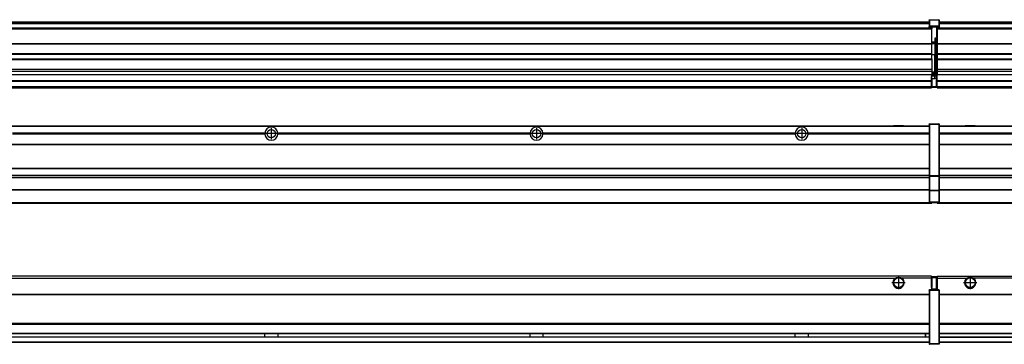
# Model space of a CAD drawing. Header units: inches. Extents: x -381 to 19228, y -418 to 176.
# Tile 20 of 37: x 1364 to 2106, y -154 to 90. Entities that reach past the tile are written whole.
import ezdxf

# ---------------------------------------------------------------- set-up
doc = ezdxf.new("R2010")
doc.units = ezdxf.units.IN
doc.linetypes.add('DOT_CENTER', pattern=[14, 12, -1, 0, -1])
doc.layers.add('1', color=7, linetype='Continuous')

# ---------------------------------------------------------------- blocks, each defined once
blk = doc.blocks.new('Modulo_izq__K__1__24', base_point=(621.12, -53.93))
at = {"color": 7, "linetype": 'Continuous'}
for p, q in [((655.18, 10.47), (2049.18, 10.47)), ((655.18, 10.22), (2049.18, 10.22)), ((2022.43, 10.47), (2022.48, 10.52)), ((2022.48, 10.52), (2029.88, 10.52)), ((2029.93, 10.47), (2029.88, 10.52)), ((2049.18, 11.72), (2049.19, 11.79)), ((2049.18, 11.72), (2049.18, 11.47)), ((2049.18, 11.47), (2049.43, 11.47)), ((2049.18, 11.47), (2049.18, -27.21)), ((2049.19, 11.79), (2049.2, 11.82)), ((2049.2, 11.82), (2049.22, 11.86)), ((2049.22, 11.86), (2049.25, 11.9)), ((2049.25, 11.9), (2049.29, 11.93)), ((2049.29, 11.93), (2049.34, 11.96)), ((2049.34, 11.96), (2049.36, 11.96)), ((2049.36, 11.96), (2049.43, 11.97)), ((2049.43, 11.97), (2056.63, 11.97)), ((2049.43, 11.97), (2049.43, 11.47)), ((2056.63, 11.47), (2049.43, 11.47)), ((2049.43, 11.47), (2049.43, -27.21)), ((2056.63, 11.97), (2056.63, 11.47)), ((2056.7, 11.96), (2056.63, 11.97)), ((2056.88, 11.47), (2056.63, 11.47)), ((2056.63, 11.47), (2056.63, -27.21)), ((2056.72, 11.96), (2056.7, 11.96)), ((2056.76, 11.93), (2056.72, 11.96)), ((2056.8, 11.9), (2056.76, 11.93)), ((2056.84, 11.86), (2056.8, 11.9)), ((2056.86, 11.82), (2056.84, 11.86)), ((2056.87, 11.79), (2056.86, 11.82)), ((2056.88, 11.72), (2056.87, 11.79)), ((2056.88, 11.72), (2056.88, 11.47)), ((2056.88, 11.47), (2056.88, -27.21)), ((1548.29, 4.77), (1358.07, 4.77)), ((1548.29, 4.17), (1358.07, 4.17)), ((1548.28, 4.47), (1358.08, 4.47)), ((1548.29, 4.77), (1548.28, 4.47)), ((1548.28, 4.47), (1548.29, 4.17)), ((1748.29, 4.77), (1558.07, 4.77)), ((1558.08, 4.47), (1558.07, 4.77)), ((1558.07, 4.17), (1558.08, 4.47)), ((1748.29, 4.17), (1558.07, 4.17)), ((1748.28, 4.47), (1558.08, 4.47)), ((1748.29, 4.77), (1748.28, 4.47)), ((1748.28, 4.47), (1748.29, 4.17)), ((1758.08, 4.47), (1758.07, 4.77)), ((1948.29, 4.77), (1758.07, 4.77)), ((1758.07, 4.17), (1758.08, 4.47)), ((1948.29, 4.17), (1758.07, 4.17)), ((1948.28, 4.47), (1758.08, 4.47)), ((1948.29, 4.77), (1948.28, 4.47)), ((1948.28, 4.47), (1948.29, 4.17)), ((1955.9, 6.05), (1955.91, 6.04)), ((2049.18, 4.77), (1958.07, 4.77)), ((1958.08, 4.47), (1958.07, 4.77)), ((1958.07, 4.17), (1958.08, 4.47)), ((2049.18, 4.17), (1958.07, 4.17)), ((2049.18, 4.47), (1958.08, 4.47)), ((655.18, -3.53), (2049.18, -3.53)), ((655.18, -3.78), (2049.18, -3.78)), ((2049.18, -4.03), (655.18, -4.03)), ((655.18, -21.53), (2049.18, -21.53)), ((655.18, -21.78), (2049.18, -21.78)), ((655.18, -26.73), (2049.18, -26.73)), ((655.18, -26.82), (2049.18, -26.82)), ((655.18, -28.37), (2049.18, -28.37)), ((655.18, -28.53), (2049.18, -28.53)), ((655.18, -28.65), (2049.18, -28.65)), ((2049.18, -27.21), (2049.43, -27.21)), ((2049.18, -27.21), (2049.18, -27.52)), ((2049.18, -27.52), (2049.18, -38.19)), ((2049.18, -27.52), (2049.19, -27.54)), ((2049.19, -27.54), (2049.22, -27.57)), ((2049.22, -27.57), (2049.25, -27.59)), ((2049.25, -27.59), (2049.29, -27.6)), ((2049.29, -27.6), (2049.34, -27.61)), ((2049.34, -27.61), (2049.36, -27.61)), ((2049.36, -27.61), (2049.43, -27.62)), ((2049.43, -27.21), (2056.63, -27.21)), ((2049.43, -27.21), (2049.43, -27.62)), ((2049.43, -27.62), (2056.63, -27.62)), ((2049.43, -27.62), (2049.43, -38.3)), ((2056.63, -27.21), (2056.63, -27.62)), ((2056.88, -27.21), (2056.63, -27.21)), ((2056.7, -27.61), (2056.63, -27.62)), ((2056.63, -27.62), (2056.63, -38.3)), ((2056.72, -27.61), (2056.7, -27.61)), ((2056.76, -27.6), (2056.72, -27.61)), ((2056.8, -27.59), (2056.76, -27.6)), ((2056.84, -27.57), (2056.8, -27.59)), ((2056.87, -27.54), (2056.84, -27.57)), ((2056.88, -27.52), (2056.87, -27.54)), ((2056.88, -27.21), (2056.88, -27.52)), ((2056.88, -27.52), (2056.88, -38.19)), ((2049.18, -38.02), (655.18, -38.02)), ((2049.18, -38.11), (655.18, -38.11)), ((2049.18, -38.19), (2049.19, -38.22)), ((2049.18, -38.19), (2049.18, -38.71)), ((2049.18, -38.71), (2049.18, -47.03)), ((2049.18, -38.71), (2049.43, -38.71)), ((2049.19, -38.22), (2049.22, -38.25)), ((2049.22, -38.25), (2049.25, -38.27)), ((2049.25, -38.27), (2049.29, -38.28)), ((2049.29, -38.28), (2049.34, -38.29)), ((2049.34, -38.29), (2049.36, -38.29)), ((2049.36, -38.29), (2049.43, -38.3)), ((2049.43, -38.3), (2049.43, -38.71)), ((2056.63, -38.3), (2049.43, -38.3)), ((2056.63, -38.71), (2049.43, -38.71)), ((2049.43, -38.71), (2049.43, -47.03)), ((2056.7, -38.29), (2056.63, -38.3)), ((2056.63, -38.3), (2056.63, -38.71)), ((2056.63, -38.71), (2056.63, -47.03)), ((2056.88, -38.71), (2056.63, -38.71)), ((2056.72, -38.29), (2056.7, -38.29)), ((2056.76, -38.28), (2056.72, -38.29)), ((2056.8, -38.27), (2056.76, -38.28)), ((2056.84, -38.25), (2056.8, -38.27)), ((2056.87, -38.22), (2056.84, -38.25)), ((2056.88, -38.19), (2056.87, -38.22)), ((2056.88, -38.19), (2056.88, -38.71)), ((2056.88, -38.71), (2056.88, -47.03)), ((655.18, -47.53), (2049.43, -47.53)), ((655.18, -48.03), (2051.18, -48.03)), ((2049.18, -47.03), (2049.18, -47.28)), ((2049.18, -47.03), (2049.43, -47.03)), ((2049.18, -47.28), (2049.19, -47.34)), ((2049.19, -47.34), (2049.2, -47.37)), ((2049.2, -47.37), (2049.22, -47.41)), ((2049.22, -47.41), (2049.25, -47.45)), ((2049.25, -47.45), (2049.29, -47.49)), ((2049.29, -47.49), (2049.34, -47.51)), ((2049.34, -47.51), (2049.36, -47.52)), ((2049.36, -47.52), (2049.43, -47.53)), ((2049.43, -47.03), (2049.43, -47.53)), ((2049.43, -47.03), (2056.63, -47.03)), ((2049.43, -47.53), (2056.63, -47.53)), ((2051.18, -47.53), (2051.18, -48.03)), ((2056.88, -47.03), (2056.63, -47.03)), ((2056.63, -47.03), (2056.63, -47.53)), ((2056.7, -47.52), (2056.63, -47.53)), ((2056.72, -47.51), (2056.7, -47.52)), ((2056.76, -47.49), (2056.72, -47.51)), ((2056.8, -47.45), (2056.76, -47.49)), ((2056.84, -47.41), (2056.8, -47.45)), ((2056.86, -47.37), (2056.84, -47.41)), ((2056.87, -47.34), (2056.86, -47.37)), ((2056.88, -47.28), (2056.87, -47.34)), ((2056.88, -47.03), (2056.88, -47.28))]:
    blk.add_line(p, q, dxfattribs=at)
for centre in [(1553.18, 4.47), (1753.18, 4.47), (1953.18, 4.47)]:
    blk.add_circle(centre, 3.15, dxfattribs=at)
for centre, start, end in [((1553.18, 4.47), 3.5101, 176.4899), ((1753.18, 4.47), 3.5101, 176.4899), ((1953.18, 4.47), 3.5101, 176.4899), ((1553.18, 4.47), 183.51008, 356.48992), ((1753.18, 4.47), 183.51008, 356.48992), ((1953.18, 4.47), 183.51008, 356.48992)]:
    blk.add_arc(centre, 4.9, start, end, dxfattribs=at)
at = {"layer": '1', "color": 2, "linetype": 'DOT_CENTER'}
for p, q in [((1553.18, 8.62), (1553.18, 0.32)), ((1753.18, 8.62), (1753.18, 0.32)), ((1953.18, 8.62), (1953.18, 0.32)), ((1557.33, 4.47), (1549.03, 4.47)), ((1757.33, 4.47), (1749.03, 4.47)), ((1957.33, 4.47), (1949.03, 4.47))]:
    blk.add_line(p, q, dxfattribs=at)
blk = doc.blocks.new('Modulos_intermedio__FL-14___26', base_point=(2055.18, -48.03))
at = {"color": 7, "linetype": 'Continuous'}
for p, q in [((2056.88, 10.47), (3449.18, 10.47)), ((2056.88, 10.22), (3449.18, 10.22)), ((2076.43, 10.47), (2076.48, 10.52)), ((2076.48, 10.52), (2083.88, 10.52)), ((2083.93, 10.47), (2083.88, 10.52)), ((2148.29, 4.77), (2056.88, 4.77)), ((2148.28, 4.47), (2056.88, 4.47)), ((2148.29, 4.17), (2056.88, 4.17)), ((2056.88, -3.53), (3449.18, -3.53)), ((2056.88, -3.78), (3449.18, -3.78)), ((3449.18, -4.03), (2056.88, -4.03)), ((2056.88, -21.53), (3449.18, -21.53)), ((2056.88, -21.78), (3449.18, -21.78)), ((2056.88, -26.73), (3449.18, -26.73)), ((2056.88, -26.82), (3449.18, -26.82)), ((2056.88, -28.37), (3449.18, -28.37)), ((2056.88, -28.53), (3449.18, -28.53)), ((2056.88, -28.65), (3449.18, -28.65)), ((3449.18, -38.02), (2056.88, -38.02)), ((3449.18, -38.11), (2056.88, -38.11)), ((2055.18, -47.53), (2055.18, -48.03)), ((2055.18, -48.03), (3451.18, -48.03)), ((2056.63, -47.53), (3449.43, -47.53))]:
    blk.add_line(p, q, dxfattribs=at)
blk = doc.blocks.new('F-182__31', base_point=(621.12, -75.97))
for name, p in [('Modulo_izq__K__1__24', (621.12, -53.93)), ('Modulos_intermedio__FL-14___26', (2055.18, -48.03))]:
    blk.add_blockref(name, p)
blk = doc.blocks.new('Alzado2', base_point=(2889, -32))
blk.add_blockref('F-182__31', (621.12, -75.97))
blk = doc.blocks.new('Modulo_izq__K__1__45', base_point=(621.12, 38.97))
at = {"color": 7, "linetype": 'Continuous'}
for p, q in [((2049.19, 90.22), (2049.18, 90.16)), ((2049.18, 90.16), (2049.19, 90.22)), ((2049.18, 90.16), (2049.18, 85.33)), ((2049.19, 90.29), (2049.2, 90.32)), ((2049.19, 90.22), (2049.19, 90.29)), ((2049.19, 90.22), (2049.2, 90.24)), ((2049.2, 90.32), (2049.22, 90.36)), ((2049.2, 90.24), (2049.22, 90.28)), ((2049.22, 90.36), (2049.25, 90.4)), ((2049.22, 90.28), (2049.25, 90.32)), ((2049.25, 90.4), (2049.29, 90.43)), ((2049.25, 90.32), (2049.29, 90.35)), ((2049.29, 90.43), (2049.34, 90.46)), ((2049.29, 90.35), (2049.34, 90.37)), ((2049.34, 90.46), (2049.36, 90.46)), ((2049.34, 90.37), (2049.36, 90.38)), ((2049.36, 90.46), (2049.43, 90.47)), ((2049.36, 90.38), (2049.43, 90.39)), ((2049.43, 90.47), (2056.63, 90.47)), ((2049.43, 90.47), (2049.43, 90.39)), ((2049.43, 90.39), (2049.43, 85.56)), ((2049.43, 90.39), (2056.63, 90.39)), ((2056.63, 90.47), (2056.63, 90.39)), ((2056.7, 90.46), (2056.63, 90.47)), ((2056.63, 90.39), (2056.63, 85.56)), ((2056.7, 90.38), (2056.63, 90.39)), ((2056.72, 90.46), (2056.7, 90.46)), ((2056.72, 90.37), (2056.7, 90.38)), ((2056.76, 90.43), (2056.72, 90.46)), ((2056.76, 90.35), (2056.72, 90.37)), ((2056.8, 90.4), (2056.76, 90.43)), ((2056.8, 90.32), (2056.76, 90.35)), ((2056.84, 90.36), (2056.8, 90.4)), ((2056.84, 90.28), (2056.8, 90.32)), ((2056.86, 90.32), (2056.84, 90.36)), ((2056.86, 90.24), (2056.84, 90.28)), ((2056.87, 90.29), (2056.86, 90.32)), ((2056.88, 90.22), (2056.86, 90.24)), ((2056.88, 90.22), (2056.87, 90.29)), ((2056.88, 90.16), (2056.88, 90.22)), ((2056.88, 90.22), (2056.88, 90.16)), ((2056.88, 90.16), (2056.88, 85.33)), ((655.18, 88.97), (2049.18, 88.97)), ((655.18, 88.96), (2049.18, 88.96)), ((655.18, 88.35), (2049.18, 88.35)), ((655.18, 88.03), (2049.18, 88.03)), ((655.18, 87.7), (2049.18, 87.7)), ((2051.18, 83.99), (662.68, 83.99)), ((762.18, 83.97), (2051.18, 83.97)), ((780.93, 83.47), (2051.18, 83.47)), ((2049.18, 85.33), (2049.19, 85.4)), ((2049.18, 85.33), (2049.18, 85.22)), ((2049.18, 85.22), (2049.19, 85.29)), ((2049.18, 85.22), (2049.18, 84.97)), ((2049.18, 84.97), (2049.43, 84.97)), ((2049.18, 84.97), (2049.18, 84.72)), ((2049.19, 84.66), (2049.18, 84.72)), ((2049.19, 85.4), (2049.2, 85.42)), ((2049.19, 85.29), (2049.2, 85.32)), ((2049.2, 84.63), (2049.19, 84.66)), ((2049.2, 85.42), (2049.22, 85.46)), ((2049.2, 85.32), (2049.22, 85.36)), ((2049.22, 84.59), (2049.2, 84.63)), ((2049.22, 85.46), (2049.25, 85.5)), ((2049.25, 85.4), (2049.22, 85.36)), ((2049.22, 85.36), (2049.25, 85.4)), ((2049.25, 84.55), (2049.22, 84.59)), ((2049.25, 85.5), (2049.29, 85.53)), ((2049.25, 85.4), (2049.29, 85.43)), ((2049.29, 84.51), (2049.25, 84.55)), ((2049.29, 85.53), (2049.34, 85.55)), ((2049.34, 85.46), (2049.29, 85.43)), ((2049.29, 85.43), (2049.34, 85.46)), ((2049.34, 84.49), (2049.29, 84.51)), ((2049.34, 85.55), (2049.36, 85.55)), ((2049.34, 85.46), (2049.36, 85.46)), ((2049.36, 84.48), (2049.34, 84.49)), ((2049.36, 85.55), (2049.43, 85.56)), ((2049.36, 85.46), (2049.43, 85.47)), ((2049.43, 84.47), (2049.36, 84.48)), ((2049.43, 85.56), (2049.43, 85.47)), ((2056.63, 85.56), (2049.43, 85.56)), ((2049.43, 85.47), (2049.43, 84.97)), ((2049.43, 85.47), (2056.63, 85.47)), ((2049.43, 84.97), (2051.18, 84.97)), ((2049.43, 84.97), (2049.43, 84.47)), ((2049.43, 84.47), (2051.18, 84.47)), ((2051.18, 84.97), (2054.88, 84.97)), ((2051.18, 84.97), (2051.18, 83.97)), ((2051.18, 83.97), (2051.18, 83.47)), ((2051.18, 72.41), (2051.18, 83.47)), ((2054.88, 84.97), (2056.63, 84.97)), ((2054.88, 84.97), (2054.88, 77.44)), ((2054.88, 84.47), (2056.63, 84.47)), ((2056.7, 85.55), (2056.63, 85.56)), ((2056.63, 85.56), (2056.63, 85.47)), ((2056.7, 85.46), (2056.63, 85.47)), ((2056.63, 85.47), (2056.63, 84.97)), ((2056.88, 84.97), (2056.63, 84.97)), ((2056.63, 84.97), (2056.63, 84.47)), ((2056.63, 84.47), (2056.7, 84.48)), ((2056.72, 85.55), (2056.7, 85.55)), ((2056.72, 85.46), (2056.7, 85.46)), ((2056.7, 84.48), (2056.72, 84.49)), ((2056.76, 85.53), (2056.72, 85.55)), ((2056.72, 85.46), (2056.76, 85.43)), ((2056.76, 85.43), (2056.72, 85.46)), ((2056.72, 84.49), (2056.76, 84.51)), ((2056.8, 85.5), (2056.76, 85.53)), ((2056.8, 85.4), (2056.76, 85.43)), ((2056.76, 84.51), (2056.8, 84.55)), ((2056.84, 85.46), (2056.8, 85.5)), ((2056.8, 85.4), (2056.84, 85.36)), ((2056.84, 85.36), (2056.8, 85.4)), ((2056.8, 84.55), (2056.84, 84.59)), ((2056.86, 85.42), (2056.84, 85.46)), ((2056.86, 85.32), (2056.84, 85.36)), ((2056.84, 84.59), (2056.86, 84.63)), ((2056.87, 85.4), (2056.86, 85.42)), ((2056.87, 85.29), (2056.86, 85.32)), ((2056.86, 84.63), (2056.87, 84.66)), ((2056.88, 85.33), (2056.87, 85.4)), ((2056.88, 85.22), (2056.87, 85.29)), ((2056.87, 84.66), (2056.88, 84.72)), ((2056.88, 85.33), (2056.88, 85.22)), ((2056.88, 85.22), (2056.88, 84.97)), ((2056.88, 84.97), (2056.88, 84.72)), ((2053.43, 76.45), (2053.43, 73.5)), ((2054.88, 76.45), (2053.43, 76.45)), ((2053.68, 76.45), (2053.68, 73.5)), ((2053.68, 76.3), (2054.88, 76.3)), ((2054.88, 79.65), (2055.18, 79.58)), ((2054.88, 78.12), (2055.18, 78.12)), ((2054.88, 77.6), (2055.18, 77.6)), ((2054.88, 77.44), (2055.18, 77.36)), ((2054.88, 76.45), (2055.18, 76.53)), ((2054.88, 76.3), (2054.88, 76.45)), ((2055.18, 76.3), (2054.88, 76.3)), ((2054.88, 63.97), (2054.88, 76.3)), ((791.42, 72.41), (2051.18, 72.41)), ((791.42, 72.16), (2051.18, 72.16)), ((2053.43, 73.5), (2051.18, 73.5)), ((2053.43, 73), (2051.18, 73)), ((2051.18, 72.5), (2053.43, 72.5)), ((2051.18, 72.41), (2051.18, 72.16)), ((2051.18, 64.79), (2051.18, 72.16)), ((2053.43, 73), (2053.43, 73.5)), ((2053.43, 73.5), (2053.68, 73.5)), ((2053.43, 73), (2053.43, 72.5)), ((2053.68, 72.5), (2053.43, 72.5)), ((2053.43, 72.5), (2053.43, 63.97)), ((2053.68, 73.19), (2053.67, 73.21)), ((2053.68, 73.25), (2053.68, 73.5)), ((2053.68, 73.19), (2053.68, 72.5)), ((2053.68, 63.97), (2053.68, 72.5)), ((2051.18, 64.79), (791.42, 64.79)), ((791.42, 64.54), (2051.18, 64.54)), ((791.42, 60.91), (2051.18, 60.91)), ((791.42, 60.41), (2051.18, 60.41)), ((2051.18, 64.79), (2051.18, 64.54)), ((2051.18, 60.91), (2051.18, 64.54)), ((2053.43, 63.97), (2051.18, 63.97)), ((2051.18, 60.91), (2051.18, 60.41)), ((2051.18, 60.41), (2051.18, 59.42)), ((2051.18, 59.42), (2051.18, 53.15)), ((2053.43, 63.97), (2053.68, 63.97)), ((2053.43, 50.98), (2053.43, 63.97)), ((2053.68, 63.97), (2054.88, 63.97)), ((2053.68, 50.98), (2053.68, 63.97)), ((2055.18, 63.97), (2054.88, 63.97)), ((2054.88, 49.58), (2054.88, 63.97)), ((777.68, 53.15), (2051.18, 53.15)), ((2051.18, 53.15), (2051.18, 51.48)), ((762.36, 49.16), (2051.18, 49.16)), ((762.4, 49.19), (2051.18, 49.19)), ((2051.18, 51.48), (777.68, 51.48)), ((2051.13, 44.48), (2051.13, 47.58)), ((2051.13, 47.58), (2051.18, 47.58)), ((2051.13, 45.47), (2051.18, 45.48)), ((2051.18, 51.48), (2051.18, 51.37)), ((2051.18, 51.37), (2051.18, 49.19)), ((2053.43, 50.98), (2051.18, 50.98)), ((2053.43, 49.98), (2051.18, 49.98)), ((2051.18, 49.19), (2051.18, 49.16)), ((2051.18, 47.58), (2051.18, 49.16)), ((2053.43, 48.98), (2051.18, 48.98)), ((2053.43, 47.91), (2051.18, 47.91)), ((2051.18, 46), (2051.18, 47.58)), ((2051.18, 46), (2053.43, 46)), ((2051.18, 46), (2051.18, 39.97)), ((2053.43, 50.98), (2053.68, 50.98)), ((2053.43, 49.98), (2053.43, 50.98)), ((2053.43, 49.98), (2053.43, 48.98)), ((2053.68, 48.98), (2053.43, 48.98)), ((2053.43, 47.91), (2053.43, 48.98)), ((2053.43, 47.91), (2053.52, 47.89)), ((2053.43, 46), (2053.43, 47.91)), ((2053.43, 46), (2054.88, 46)), ((2053.52, 47.89), (2053.6, 47.83)), ((2053.6, 47.83), (2053.66, 47.75)), ((2053.66, 47.75), (2053.68, 47.66)), ((2053.68, 49.73), (2053.68, 50.98)), ((2053.68, 49.73), (2053.68, 48.98)), ((2053.68, 49.58), (2054.88, 49.58)), ((2053.68, 47.66), (2053.68, 48.98)), ((2053.68, 48.93), (2054.88, 48.93)), ((2053.68, 46), (2053.68, 47.66)), ((2055.18, 45.08), (2054.63, 44.93)), ((2054.63, 44.93), (2054.63, 39.97)), ((2054.88, 48.93), (2054.88, 49.58)), ((2055.18, 49.58), (2054.88, 49.58)), ((2054.88, 48.93), (2054.88, 47.33)), ((2054.88, 48.93), (2055.18, 48.85)), ((2054.88, 47.33), (2054.88, 46)), ((2055.18, 45.92), (2054.88, 46)), ((2054.88, 45), (2055.18, 45.08)), ((2054.88, 45), (2054.88, 39.97)), ((2054.88, 44.81), (2055.18, 44.87)), ((655.18, 39.47), (2051.13, 39.47)), ((655.18, 39.22), (2051.13, 39.22)), ((655.18, 38.97), (2051.13, 38.97)), ((662.68, 44.48), (2051.13, 44.48)), ((662.68, 44.04), (2051.13, 44.04)), ((662.68, 39.97), (2051.13, 39.97)), ((2051.13, 44.48), (2051.18, 44.48)), ((2051.13, 44.48), (2051.13, 44.04)), ((2051.13, 39.97), (2051.13, 44.04)), ((2051.18, 40.48), (2051.13, 40.48)), ((2051.13, 39.97), (2051.13, 39.47)), ((2051.13, 39.22), (2051.13, 39.47)), ((2051.13, 39.22), (2051.13, 38.97)), ((2051.18, 39.97), (2054.63, 39.97)), ((2051.18, 39.97), (2051.18, 39.47)), ((2051.18, 39.47), (2054.63, 39.47)), ((2054.88, 39.97), (2054.63, 39.97)), ((2054.63, 39.97), (2054.63, 39.47)), ((2054.88, 41.31), (2055.18, 41.37)), ((2054.88, 40.83), (2055.18, 40.91)), ((2054.88, 39.97), (2054.88, 39.72))]:
    blk.add_line(p, q, dxfattribs=at)
for centre, start, end in [((2053.43, 73.25), 270, 0), ((2053.43, 49.73), 0, 90), ((2054.63, 39.72), 270, 0)]:
    blk.add_arc(centre, 0.25, start, end, dxfattribs=at)
blk = doc.blocks.new('Modulos_intermedio__FL-14___47', base_point=(2055.18, 38.97))
at = {"color": 7, "linetype": 'Continuous'}
for p, q in [((2055.18, 84.47), (2055.18, 83.99)), ((2055.18, 83.99), (2055.18, 83.97)), ((3451.18, 83.99), (2055.18, 83.99)), ((2055.18, 83.97), (2055.18, 83.47)), ((2055.18, 83.97), (3451.18, 83.97)), ((2055.18, 83.47), (2055.18, 72.41)), ((2055.18, 83.47), (3451.18, 83.47)), ((2056.88, 88.97), (3449.18, 88.97)), ((2056.88, 88.96), (3449.18, 88.96)), ((2056.88, 88.35), (3449.18, 88.35)), ((2056.88, 88.03), (3449.18, 88.03)), ((2056.88, 87.7), (3449.18, 87.7)), ((2055.18, 72.41), (2055.18, 72.16)), ((2055.18, 72.41), (3451.18, 72.41)), ((2055.18, 72.16), (3451.18, 72.16)), ((2055.18, 72.16), (2055.18, 64.79)), ((3451.18, 64.79), (2055.18, 64.79)), ((2055.18, 64.79), (2055.18, 64.54)), ((2055.18, 64.54), (2055.18, 60.91)), ((2055.18, 64.54), (3451.18, 64.54)), ((2055.18, 60.91), (2055.18, 60.41)), ((2055.18, 60.91), (3451.18, 60.91)), ((2055.18, 60.41), (3451.18, 60.41)), ((2055.18, 60.41), (2055.18, 59.42)), ((2055.18, 59.42), (2055.18, 53.15)), ((2055.18, 53.15), (2055.18, 51.48)), ((2055.18, 53.15), (3451.18, 53.15)), ((3451.18, 51.48), (2055.18, 51.48)), ((2055.18, 51.48), (2055.18, 51.37)), ((2055.18, 51.37), (2055.18, 49.19)), ((2055.18, 49.19), (2055.18, 49.16)), ((2055.18, 49.19), (2369.43, 49.19)), ((2055.18, 44.48), (2055.18, 49.16)), ((2055.18, 49.16), (2369.43, 49.16)), ((2055.18, 44.48), (2055.18, 44.04)), ((2055.18, 44.48), (3451.13, 44.48)), ((2055.18, 39.97), (2055.18, 44.04)), ((2055.18, 44.04), (3451.13, 44.04)), ((2055.18, 39.97), (2055.18, 39.47)), ((2055.18, 39.97), (3451.13, 39.97)), ((2055.18, 39.47), (2055.18, 39.22)), ((2055.18, 39.47), (3451.13, 39.47)), ((2055.18, 39.22), (2055.18, 38.97)), ((2055.18, 39.22), (3451.13, 39.22)), ((2055.18, 38.97), (3451.13, 38.97))]:
    blk.add_line(p, q, dxfattribs=at)
blk = doc.blocks.new('F-182__52', base_point=(621.12, 38.97))
for name, p in [('Modulo_izq__K__1__45', (621.12, 38.97)), ('Modulos_intermedio__FL-14___47', (2055.18, 38.97))]:
    blk.add_blockref(name, p)
blk = doc.blocks.new('Inferior2', base_point=(2889, 64.72))
blk.add_blockref('F-182__52', (621.12, 38.97))
blk = doc.blocks.new('Modulo_izq__K__1__64', base_point=(621.12, -154.47))
at = {"color": 7, "linetype": 'Continuous'}
for p, q in [((2051.13, -102.97), (655.18, -102.97)), ((2024.72, -103.98), (2026.18, -103.72)), ((2026.18, -103.72), (2027.63, -103.98)), ((2051.13, -104.47), (2051.13, -102.97)), ((2054.63, -103.47), (2051.18, -103.47)), ((2051.18, -103.47), (2051.18, -103.97)), ((2054.63, -103.47), (2054.63, -103.97)), ((2054.88, -103.72), (2054.88, -103.97)), ((655.18, -104.47), (2023.77, -104.47)), ((2023.77, -104.47), (2024.72, -103.98)), ((2027.63, -103.98), (2028.59, -104.47)), ((2051.13, -104.47), (2028.59, -104.47)), ((2051.13, -111.58), (2051.13, -104.47)), ((2051.18, -104.48), (2051.13, -104.48)), ((2051.18, -105.48), (2051.13, -105.48)), ((2051.13, -109.47), (2051.18, -109.48)), ((2051.18, -103.97), (2054.63, -103.97)), ((2051.18, -103.97), (2051.18, -111.58)), ((2054.88, -103.97), (2054.63, -103.97)), ((2054.63, -103.97), (2054.63, -112.97)), ((2054.88, -103.97), (2054.88, -112.97)), ((2054.88, -104.83), (2055.18, -104.91)), ((2054.88, -106.47), (2055.18, -106.47)), ((2054.88, -107.48), (2055.18, -107.48)), ((655.18, -116.72), (2049.18, -116.72)), ((655.18, -116.97), (2049.18, -116.97)), ((2049.18, -117.22), (655.18, -117.22)), ((2049.18, -113.72), (2049.19, -113.66)), ((2049.18, -113.72), (2049.18, -113.97)), ((2049.18, -113.97), (2049.18, -153.97)), ((2049.18, -113.97), (2049.43, -113.97)), ((2049.19, -113.66), (2049.2, -113.63)), ((2049.2, -113.63), (2049.22, -113.59)), ((2049.22, -113.59), (2049.25, -113.55)), ((2049.25, -113.55), (2049.29, -113.51)), ((2049.29, -113.51), (2049.34, -113.49)), ((2049.34, -113.49), (2049.36, -113.48)), ((2049.36, -113.48), (2049.43, -113.47)), ((2051.18, -113.47), (2049.43, -113.47)), ((2049.43, -113.47), (2049.43, -113.97)), ((2049.43, -113.97), (2049.43, -153.97)), ((2056.63, -113.97), (2049.43, -113.97)), ((2051.18, -111.58), (2051.13, -111.58)), ((2051.18, -113.47), (2051.18, -111.58)), ((2054.63, -112.97), (2051.18, -112.97)), ((2054.88, -113.47), (2051.18, -113.47)), ((2054.63, -112.97), (2054.63, -113.47)), ((2054.88, -112.97), (2054.63, -112.97)), ((2054.88, -111.93), (2055.18, -112.01)), ((2054.88, -112.97), (2054.88, -113.26)), ((2054.88, -113.26), (2054.88, -113.47)), ((2056.63, -113.47), (2054.88, -113.47)), ((2056.63, -113.47), (2056.63, -113.97)), ((2056.7, -113.48), (2056.63, -113.47)), ((2056.63, -113.97), (2056.63, -153.97)), ((2056.88, -113.97), (2056.63, -113.97)), ((2056.72, -113.49), (2056.7, -113.48)), ((2056.76, -113.51), (2056.72, -113.49)), ((2056.8, -113.55), (2056.76, -113.51)), ((2056.84, -113.59), (2056.8, -113.55)), ((2056.86, -113.63), (2056.84, -113.59)), ((2056.87, -113.66), (2056.86, -113.63)), ((2056.88, -113.72), (2056.87, -113.66)), ((2056.88, -113.72), (2056.88, -113.97)), ((2056.88, -113.97), (2056.88, -153.97)), ((2049.18, -138.72), (655.18, -138.72)), ((2049.18, -138.97), (655.18, -138.97)), ((655.18, -139.22), (2049.18, -139.22)), ((655.18, -145.97), (2049.18, -145.97)), ((655.18, -146.22), (2049.18, -146.22)), ((1548.28, -146.3), (1548.28, -146.22)), ((1548.28, -146.52), (1548.28, -146.3)), ((1548.29, -147.23), (1548.28, -146.52)), ((1548.28, -148.43), (1548.29, -147.72)), ((1548.28, -148.65), (1548.28, -148.43)), ((1548.29, -147.72), (1548.29, -147.23)), ((1558.08, -146.3), (1558.07, -146.98)), ((1558.07, -146.98), (1558.07, -147.23)), ((1558.07, -147.23), (1558.07, -147.72)), ((1558.07, -147.72), (1558.08, -148.43)), ((1558.08, -146.22), (1558.08, -146.3)), ((1558.08, -148.43), (1558.08, -148.65)), ((1748.28, -146.3), (1748.28, -146.22)), ((1748.28, -146.52), (1748.28, -146.3)), ((1748.29, -147.23), (1748.28, -146.52)), ((1748.28, -148.43), (1748.29, -147.72)), ((1748.28, -148.65), (1748.28, -148.43)), ((1748.29, -147.72), (1748.29, -147.23)), ((1758.08, -146.3), (1758.07, -146.98)), ((1758.07, -146.98), (1758.07, -147.23)), ((1758.07, -147.23), (1758.07, -147.72)), ((1758.07, -147.72), (1758.08, -148.43)), ((1758.08, -146.22), (1758.08, -146.3)), ((1758.08, -148.43), (1758.08, -148.65)), ((1948.28, -146.3), (1948.28, -146.22)), ((1948.28, -146.52), (1948.28, -146.3)), ((1948.29, -147.23), (1948.28, -146.52)), ((1948.28, -148.65), (1948.29, -147.96)), ((1948.29, -147.96), (1948.29, -147.23)), ((1958.07, -147.23), (1958.06, -147.56)), ((1958.06, -147.56), (1958.08, -148.5)), ((1958.08, -146.3), (1958.07, -146.59)), ((1958.07, -146.59), (1958.07, -147.23)), ((1958.08, -146.22), (1958.08, -146.3)), ((2046.18, -146.65), (2046.24, -146.4)), ((2046.18, -146.65), (2046.18, -147.16)), ((2046.18, -147.16), (2046.18, -148.23)), ((2046.18, -148.23), (2046.24, -148.55)), ((2046.24, -146.4), (2046.46, -146.22)), ((2046.6, -146.22), (2046.6, -146.26)), ((2046.6, -146.26), (2046.6, -146.97)), ((2046.6, -146.97), (2046.6, -148.69)), ((655.18, -148.72), (2049.18, -148.72)), ((2049.18, -148.97), (655.18, -148.97)), ((655.18, -152.72), (2049.18, -152.72)), ((655.18, -152.97), (2049.18, -152.97)), ((1548.28, -148.72), (1548.28, -148.65)), ((1558.08, -148.65), (1558.08, -148.72)), ((1748.28, -148.72), (1748.28, -148.65)), ((1758.08, -148.65), (1758.08, -148.72)), ((1948.28, -148.72), (1948.28, -148.65)), ((1958.08, -148.5), (1958.08, -148.6)), ((1958.08, -148.6), (1958.08, -148.72)), ((2046.24, -148.55), (2046.46, -148.72)), ((2046.6, -148.69), (2046.6, -148.72)), ((2049.18, -153.97), (2049.18, -154.22)), ((2049.18, -153.97), (2049.43, -153.97)), ((2049.18, -154.22), (2049.19, -154.29)), ((2049.19, -154.29), (2049.2, -154.32)), ((2049.2, -154.32), (2049.22, -154.36)), ((2049.22, -154.36), (2049.25, -154.4)), ((2049.25, -154.4), (2049.29, -154.43)), ((2049.29, -154.43), (2049.34, -154.46)), ((2049.34, -154.46), (2049.36, -154.46)), ((2049.36, -154.46), (2049.43, -154.47)), ((2049.43, -153.97), (2056.63, -153.97)), ((2049.43, -153.97), (2049.43, -154.47)), ((2056.63, -154.47), (2049.43, -154.47)), ((2056.63, -153.97), (2056.63, -154.47)), ((2056.88, -153.97), (2056.63, -153.97)), ((2056.7, -154.46), (2056.63, -154.47)), ((2056.72, -154.46), (2056.7, -154.46)), ((2056.76, -154.43), (2056.72, -154.46)), ((2056.8, -154.4), (2056.76, -154.43)), ((2056.84, -154.36), (2056.8, -154.4)), ((2056.86, -154.32), (2056.84, -154.36)), ((2056.87, -154.29), (2056.86, -154.32)), ((2056.88, -154.22), (2056.87, -154.29)), ((2056.88, -153.97), (2056.88, -154.22))]:
    blk.add_line(p, q, dxfattribs=at)
for radius in [4, 3.7]:
    blk.add_circle((2026.18, -107.97), radius, dxfattribs=at)
for centre, radius, start, end in [((2054.63, -103.72), 0.25, 0, 90), ((2026.18, -107.97), 4.25, 124.56032, 55.43968)]:
    blk.add_arc(centre, radius, start, end, dxfattribs=at)
at = {"layer": '1', "color": 2, "linetype": 'DOT_CENTER'}
for p, q in [((2026.18, -102.97), (2026.18, -112.97)), ((2031.18, -107.97), (2021.18, -107.97))]:
    blk.add_line(p, q, dxfattribs=at)
blk = doc.blocks.new('Modulos_intermedio__FL-14___66', base_point=(2055.18, -154.47))
at = {"color": 7, "linetype": 'Continuous'}
for p, q in [((2055.18, -102.97), (2055.18, -104.47)), ((2055.18, -102.97), (3451.13, -102.97)), ((2078.72, -103.98), (2080.18, -103.72)), ((2080.18, -103.72), (2081.63, -103.98)), ((2055.18, -104.47), (2077.77, -104.47)), ((2055.18, -104.47), (2055.18, -113.47)), ((2077.77, -104.47), (2078.72, -103.98)), ((2081.63, -103.98), (2082.59, -104.47)), ((3423.77, -104.47), (2082.59, -104.47)), ((2056.88, -116.72), (3449.18, -116.72)), ((2056.88, -116.97), (3449.18, -116.97)), ((3449.18, -117.22), (2056.88, -117.22)), ((3449.18, -138.72), (2056.88, -138.72)), ((3449.18, -138.97), (2056.88, -138.97)), ((2056.88, -139.22), (3449.18, -139.22)), ((2056.88, -145.97), (3449.18, -145.97)), ((2056.88, -146.22), (3449.18, -146.22)), ((2056.88, -148.72), (3449.18, -148.72)), ((2056.88, -148.97), (3449.18, -148.97)), ((2056.88, -152.72), (3449.18, -152.72)), ((2056.88, -152.97), (3449.18, -152.97))]:
    blk.add_line(p, q, dxfattribs=at)
for radius in [4, 3.7]:
    blk.add_circle((2080.18, -107.97), radius, dxfattribs=at)
blk.add_arc((2080.18, -107.97), 4.25, 124.56032, 55.43968, dxfattribs=at)
at = {"layer": '1', "color": 2, "linetype": 'DOT_CENTER'}
for p, q in [((2080.18, -102.97), (2080.18, -112.97)), ((2085.18, -107.97), (2075.18, -107.97))]:
    blk.add_line(p, q, dxfattribs=at)
blk = doc.blocks.new('F-182__71', base_point=(621.12, -154.47))
for name, p in [('Modulo_izq__K__1__64', (621.12, -154.47)), ('Modulos_intermedio__FL-14___66', (2055.18, -154.47))]:
    blk.add_blockref(name, p)
blk = doc.blocks.new('Superior1', base_point=(2889, -128.72))
blk.add_blockref('F-182__71', (621.12, -154.47))

msp = doc.modelspace()

# ---------------------------------------------------------------- block references
for name, p in [('Inferior2', (2889, 64.72)), ('Alzado2', (2889, -32)), ('Superior1', (2889, -128.72))]:
    msp.add_blockref(name, p)

doc.saveas('drawing.dxf')
